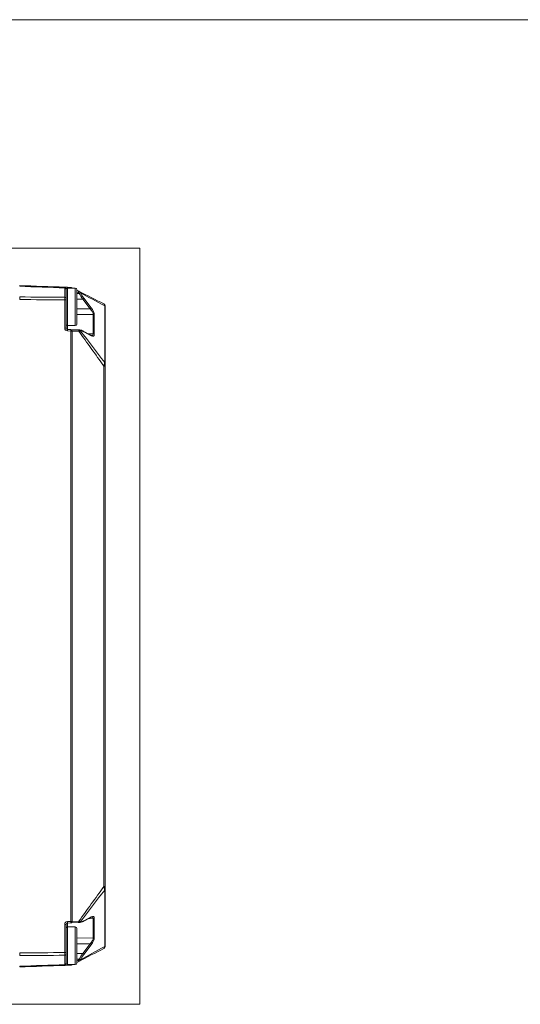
# Model space of a CAD drawing. Header units: millimetres. Extents: x 4 to 836, y 5 to 589.
# Tile 87 of 154: x 489 to 581, y 408 to 589. Entities that reach past the tile are written whole.
import ezdxf

# ---------------------------------------------------------------- set-up
doc = ezdxf.new("R2010")
doc.units = ezdxf.units.MM
doc.layers.add('1', color=7, linetype='Continuous', true_color=0xffffff)
doc.layers.add('256', color=7, linetype='Continuous', true_color=0xffffff)

msp = doc.modelspace()

# ---------------------------------------------------------------- linework, layer by layer
at = {"layer": '1', "color": 251, "linetype": 'Continuous', "lineweight": 18}
for p, q in [((510.845, 547.075), (359.949, 547.075)), ((510.845, 547.075), (510.845, 408.364)), ((359.949, 408.364), (510.845, 408.364))]:
    msp.add_line(p, q, dxfattribs=at)
at = {"layer": '1', "color": 143, "linetype": 'Continuous', "lineweight": 18}
for p, q in [((497.054, 539.931), (497.536, 539.914)), ((497.295, 539.58), (497.295, 537.956)), ((497.536, 539.914), (498.184, 539.891)), ((498.394, 539.837), (498.526, 539.769)), ((499.295, 539.376), (499.653, 539.193)), ((497.295, 537.58), (497.295, 532.408)), ((504.495, 536.275), (504.495, 525.896)), ((497.536, 532.158), (498.184, 532.136)), ((498.184, 532.136), (498.289, 532.132)), ((498.289, 532.132), (499.548, 532.088)), ((499.726, 532.082), (499.735, 532.082)), ((501.824, 531.14), (500.47, 531.856)), ((501.824, 531.14), (501.821, 531.142)), ((504.495, 525.461), (504.495, 429.977)), ((504.495, 429.543), (504.495, 419.163)), ((497.295, 423.03), (497.295, 417.858)), ((498.184, 423.303), (497.536, 423.28)), ((498.289, 423.306), (498.184, 423.303)), ((499.548, 423.35), (498.289, 423.306)), ((499.735, 423.357), (499.726, 423.356)), ((500.47, 423.582), (501.824, 424.298)), ((497.295, 417.483), (497.295, 415.858)), ((497.536, 415.524), (497.054, 415.508)), ((498.184, 415.547), (497.536, 415.524)), ((498.526, 415.669), (498.394, 415.601)), ((499.653, 416.245), (499.295, 416.062))]:
    msp.add_line(p, q, dxfattribs=at)
at = {"layer": '1', "color": 143, "linetype": 'Continuous', "lineweight": 13}
for p, q in [((497.054, 538.081), (497.054, 539.796)), ((499.548, 538.971), (499.295, 539.1)), ((499.295, 538.784), (499.735, 538.787)), ((499.735, 538.787), (499.726, 538.802)), ((499.916, 538.91), (499.925, 538.894)), ((497.054, 537.58), (497.295, 537.58)), ((497.054, 532.408), (497.054, 537.58)), ((500.362, 537.74), (499.295, 537.733)), ((501.716, 535.961), (500.362, 537.74)), ((500.552, 537.935), (501.906, 536.156)), ((499.295, 535.982), (501.716, 535.961)), ((502.293, 534.899), (499.295, 534.925)), ((502.293, 531.359), (502.293, 534.899)), ((502.482, 534.83), (502.482, 531.29)), ((504.392, 526.111), (504.392, 536.49)), ((497.295, 532.408), (497.054, 532.408)), ((497.536, 532.875), (497.536, 532.158)), ((498.184, 531.886), (497.536, 531.908)), ((498.394, 531.882), (498.184, 531.886)), ((498.184, 423.552), (498.184, 531.886)), ((499.653, 531.838), (498.394, 531.882)), ((498.394, 531.882), (498.394, 423.556)), ((499.925, 531.939), (499.916, 531.94)), ((501.906, 531.027), (500.552, 531.743)), ((501.337, 531.398), (502.293, 531.359)), ((504.495, 525.461), (504.223, 525.461)), ((504.223, 429.977), (504.223, 525.461)), ((504.495, 429.977), (504.223, 429.977)), ((504.392, 418.948), (504.392, 429.327)), ((497.295, 423.03), (497.054, 423.03)), ((497.054, 417.858), (497.054, 423.03)), ((497.536, 423.53), (498.184, 423.552)), ((497.536, 423.28), (497.536, 422.563)), ((498.184, 423.552), (498.394, 423.556)), ((498.394, 423.556), (499.653, 423.6)), ((499.916, 423.499), (499.925, 423.499)), ((500.552, 423.695), (501.906, 424.411)), ((502.293, 424.079), (501.337, 424.04)), ((502.293, 420.539), (502.293, 424.079)), ((502.482, 424.148), (502.482, 420.608)), ((499.295, 420.513), (502.293, 420.539)), ((501.716, 419.477), (499.295, 419.456)), ((500.362, 417.698), (501.716, 419.477)), ((501.906, 419.282), (500.552, 417.503)), ((497.295, 417.858), (497.054, 417.858)), ((497.054, 415.642), (497.054, 417.358)), ((499.295, 417.705), (500.362, 417.698)), ((499.735, 416.652), (499.295, 416.654)), ((499.295, 416.338), (499.548, 416.468)), ((499.726, 416.636), (499.735, 416.652)), ((499.925, 416.544), (499.916, 416.528))]:
    msp.add_line(p, q, dxfattribs=at)
at = {"layer": '1', "color": 252, "linetype": 'Continuous', "lineweight": 18}
for p, q in [((498.995, 539.769), (497.595, 539.769)), ((499.295, 539.229), (499.295, 539.469)), ((499.295, 533.169), (499.295, 539.229)), ((497.595, 532.869), (498.995, 532.869)), ((498.995, 422.569), (497.595, 422.569)), ((499.295, 422.029), (499.295, 422.269)), ((499.295, 415.969), (499.295, 422.029)), ((497.595, 415.669), (498.995, 415.669))]:
    msp.add_line(p, q, dxfattribs=at)
at = {"layer": '1', "color": 252, "linetype": 'Continuous', "lineweight": 13}
for p, q in [((497.595, 539.769), (497.595, 532.869)), ((498.995, 539.769), (498.995, 539.506)), ((498.995, 539.506), (498.995, 532.869)), ((497.595, 422.569), (497.595, 415.669)), ((498.995, 422.569), (498.995, 422.306)), ((498.995, 422.306), (498.995, 415.669))]:
    msp.add_line(p, q, dxfattribs=at)
at = {"layer": '1', "color": 143, "linetype": 'Continuous', "lineweight": 18}
for centre, radius, start, end in [((497.045, 539.681), 0.25, 0, 88), ((498.166, 539.392), 0.5, 62.93258, 88), ((503.995, 536.413), 0.5, 0, 62.93258), ((497.545, 532.408), 0.25, 180, 268), ((497.545, 423.03), 0.25, 92, 180), ((503.995, 419.025), 0.5, 297.06742, 0), ((497.045, 415.757), 0.25, 272, 0), ((498.166, 416.047), 0.5, 272, 297.06742)]:
    msp.add_arc(centre, radius, start, end, dxfattribs=at)
at = {"layer": '1', "color": 252, "linetype": 'Continuous', "lineweight": 18}
for centre, start, end in [((497.595, 539.469), 90, 180), ((498.995, 539.469), 0, 90), ((497.595, 533.169), 180, 270), ((498.995, 533.169), 270, 0), ((497.595, 422.269), 90, 180), ((498.995, 422.269), 0, 90), ((497.595, 415.969), 180, 270), ((498.995, 415.969), 270, 0)]:
    msp.add_arc(centre, 0.3, start, end, dxfattribs=at)
at = {"layer": '1', "color": 143, "linetype": 'Continuous', "lineweight": 13}
for centre, start, end in [((497.554, 532.408), 180, 268), ((497.554, 423.03), 92, 180)]:
    msp.add_arc(centre, 0.5, start, end, dxfattribs=at)
for centre, major_axis, ratio, start_param, end_param in [((497.045, 539.58), (-0.25, 0), 0.865309, 3.1415927, 4.6774824), ((497.528, 539.664), (-0.009, -0.25), 0.034878, 1.9830721, 3.1415927), ((498.175, 539.641), (-0.009, -0.25), 0.034878, 2.1085648, 3.1415927), ((498.28, 539.614), (-0.114, -0.223), 0.031081, 2.3564093, 3.1415927), ((499.54, 538.971), (0.114, 0.223), 0.031081, 4.7282703, 6.2831853), ((499.718, 538.802), (0.219, 0.121), 0.016898, 4.7429337, 5.8381156), ((499.726, 538.787), (0.219, 0.121), 0.016898, 4.7429337, 5.8381156), ((501.243, 538.797), (1.824, -2.907), 0.383985, 4.4793488, 4.8372259), ((501.441, 538.904), (1.867, -2.637), 0.399466, 4.4404593, 4.7983364), ((497.045, 537.956), (-0.25, 0), 0.501238, 3.1415927, 4.6774824), ((500.353, 537.827), (-0.199, -0.151), 0.305106, 1.3853773, 2.672573), ((501.707, 536.049), (-0.199, -0.151), 0.305106, 1.3853773, 2.672573), ((501.298, 535.615), (0.917, -0.932), 0.413977, 0.3925369, 1.5352488), ((501.496, 535.722), (0.863, -1.209), 0.395235, 0.5058595, 1.6485714), ((502.284, 534.722), (-0.25, 0), 0.707107, 3.7960911, 4.6774824), ((503.995, 536.275), (0.5, 0), 0.707107, 0, 0.6544985), ((497.528, 531.908), (0.009, 0.25), 0.034878, 4.713607, 6.2831853), ((498.175, 531.886), (0.009, 0.25), 0.034878, 4.713607, 6.2831853), ((498.28, 531.882), (0.009, 0.25), 0.454819, 4.7282703, 6.2831853), ((499.54, 531.838), (0.009, 0.25), 0.454819, 4.7282703, 6.2831853), ((499.718, 531.832), (0.009, 0.25), 0.874957, 5.1880034, 6.2831853), ((499.726, 531.832), (-0.009, -0.25), 0.874957, 2.0464107, 3.1415927), ((501.441, 529.135), (1.874, -2.711), 0.3839, 2.5054473, 2.8633243), ((500.353, 531.635), (-0.117, -0.221), 0.757824, 2.4211082, 3.1420987), ((501.707, 530.919), (0.117, 0.221), 0.757824, 5.5627009, 6.2831684), ((501.496, 532.215), (0.865, -1.236), 0.383064, 5.6412531, 6.783965), ((501.298, 532.108), (0.919, -0.964), 0.394251, 5.9322906, 6.6808027), ((502.284, 531.183), (-0.25, 0), 0.707107, 3.7960911, 4.6774824), ((503.995, 525.896), (0.5, 0), 0.707107, 0, 0.6544985), ((503.995, 429.543), (0.5, 0), 0.707107, 5.6286868, 6.2831853), ((501.496, 423.223), (0.865, 1.236), 0.383064, 5.7824056, 6.9251176), ((497.528, 423.53), (0.009, -0.25), 0.034878, 0, 1.5695784), ((498.175, 423.552), (0.009, -0.25), 0.034878, 0, 1.5695784), ((498.28, 423.556), (0.009, -0.25), 0.454819, 0, 1.554915), ((499.54, 423.6), (-0.009, 0.25), 0.454819, 3.1415927, 4.6965077), ((499.718, 423.606), (-0.009, 0.25), 0.874957, 3.1415927, 4.2367746), ((499.726, 423.607), (0.009, -0.25), 0.874957, 0, 1.0951819), ((501.441, 426.304), (1.874, 2.711), 0.3839, 3.419861, 3.7777381), ((500.353, 423.803), (0.117, -0.221), 0.757824, 6.2829608, 7.0036695), ((501.707, 424.519), (0.117, -0.221), 0.757824, 0.0000168, 0.7204842), ((501.298, 423.331), (0.919, 0.964), 0.394251, 5.885568, 6.6330623), ((502.284, 424.256), (-0.25, 0), 0.707107, 1.6057029, 2.4870942), ((501.298, 419.824), (0.917, 0.932), 0.413977, 4.7479365, 5.8906484), ((501.707, 419.39), (0.199, -0.151), 0.305106, 0.4690196, 1.7562154), ((501.496, 419.716), (0.863, 1.209), 0.395235, 4.6346139, 5.7773258), ((502.284, 420.716), (-0.25, 0), 0.707107, 1.6057029, 2.4870942), ((503.995, 419.163), (0.5, 0), 0.707107, 5.6286868, 6.2831853), ((497.045, 417.483), (-0.25, 0), 0.501238, 1.6057029, 3.1415927), ((501.243, 416.641), (1.824, 2.907), 0.383985, 1.4459594, 1.8038365), ((501.441, 416.534), (1.867, 2.637), 0.399466, 1.4848489, 1.842726), ((500.353, 417.611), (0.199, -0.151), 0.305106, 0.4690196, 1.7562154), ((497.045, 415.858), (-0.25, 0), 0.865309, 1.6057029, 3.1415927), ((497.528, 415.774), (0.009, -0.25), 0.034878, 0, 1.1585207), ((498.175, 415.797), (0.009, -0.25), 0.034878, 0, 1.033028), ((498.28, 415.824), (0.114, -0.223), 0.031081, 0, 0.7851837), ((499.54, 416.468), (-0.114, 0.223), 0.031081, 3.1415927, 4.6965077), ((499.718, 416.636), (-0.219, 0.121), 0.016898, 3.5866624, 4.6818443), ((499.726, 416.652), (0.219, -0.121), 0.016898, 0.4450697, 1.5402516)]:
    msp.add_ellipse(centre, major_axis=major_axis, ratio=ratio, start_param=start_param, end_param=end_param, dxfattribs=at)
at = {"layer": '1', "color": 143, "linetype": 'Continuous', "lineweight": 18}
msp.add_ellipse((501.298, 423.331), major_axis=(0.919, 0.964), ratio=0.394251, start_param=0.3498769, end_param=0.3871936, dxfattribs=at)
for points, knots in [([(488.795, 540.094), (488.795, 540.115), (488.795, 540.151), (488.795, 540.177), (488.795, 540.192), (488.795, 540.197), (488.795, 540.205), (488.795, 540.208), (488.795, 540.216), (488.795, 540.219), (488.795, 540.219)], [0, 0, 0, 0, 0.2501816, 0.5003632, 0.5003632, 0.625454, 0.625454, 0.7505449, 0.7505449, 1, 1, 1, 1]), ([(497.295, 539.681), (497.295, 539.681), (497.295, 539.679), (497.295, 539.67), (497.295, 539.664), (497.295, 539.647), (497.295, 539.636), (497.295, 539.611), (497.295, 539.596), (497.295, 539.58)], [0, 0, 0, 0, 0.25, 0.25, 0.5, 0.5, 0.75, 0.75, 1, 1, 1, 1]), ([(488.795, 537.656), (488.795, 537.698), (488.795, 537.782), (488.795, 537.864), (488.795, 537.925), (488.795, 537.945), (488.795, 537.985), (488.795, 538.005), (488.795, 538.064), (488.795, 538.102), (488.795, 538.14)], [0, 0, 0, 0, 0.25, 0.5, 0.5, 0.625, 0.625, 0.75, 0.75, 1, 1, 1, 1]), ([(497.295, 537.956), (497.295, 537.927), (497.295, 537.898), (497.295, 537.837), (497.295, 537.806), (497.295, 537.743), (497.295, 537.71), (497.295, 537.645), (497.295, 537.613), (497.295, 537.58)], [0, 0, 0, 0, 0.25, 0.25, 0.5, 0.5, 0.75, 0.75, 1, 1, 1, 1]), ([(504.495, 536.413), (504.495, 536.413), (504.495, 536.411), (504.495, 536.404), (504.495, 536.401), (504.495, 536.394), (504.495, 536.39), (504.495, 536.375), (504.495, 536.361), (504.495, 536.334), (504.495, 536.324), (504.495, 536.301), (504.495, 536.289), (504.495, 536.275)], [0, 0, 0, 0, 0.25, 0.25, 0.375, 0.375, 0.5, 0.5, 0.75, 0.75, 0.875, 0.875, 1, 1, 1, 1]), ([(499.548, 532.088), (499.567, 532.087), (499.584, 532.087), (499.618, 532.086), (499.634, 532.085), (499.665, 532.084), (499.679, 532.084), (499.705, 532.083), (499.716, 532.082), (499.726, 532.082)], [0, 0, 0, 0, 0.25, 0.25, 0.5, 0.5, 0.75, 0.75, 1, 1, 1, 1]), ([(500.47, 531.856), (500.407, 531.89), (500.226, 531.976), (499.981, 532.058), (499.8, 532.079), (499.735, 532.082)], [0, 0, 0, 0, 0.2522589, 0.7287132, 1, 1, 1, 1]), ([(502.012, 531.078), (502.012, 531.078), (502.009, 531.078), (501.939, 531.084), (501.868, 531.118), (501.824, 531.14)], [0, 0, 0, 0, 0.0028967, 0.5176868, 1, 1, 1, 1]), ([(504.495, 525.896), (504.495, 525.882), (504.495, 525.867), (504.495, 525.835), (504.495, 525.818), (504.495, 525.766), (504.495, 525.729), (504.495, 525.674), (504.495, 525.655), (504.495, 525.617), (504.495, 525.597), (504.495, 525.539), (504.495, 525.5), (504.495, 525.461)], [0, 0, 0, 0, 0.125, 0.125, 0.25, 0.25, 0.5, 0.5, 0.625, 0.625, 0.75, 0.75, 1, 1, 1, 1]), ([(504.495, 429.977), (504.495, 429.938), (504.495, 429.899), (504.495, 429.841), (504.495, 429.822), (504.495, 429.784), (504.495, 429.765), (504.495, 429.709), (504.495, 429.672), (504.495, 429.62), (504.495, 429.603), (504.495, 429.572), (504.495, 429.557), (504.495, 429.543)], [0, 0, 0, 0, 0.25, 0.25, 0.375, 0.375, 0.5, 0.5, 0.75, 0.75, 0.875, 0.875, 1, 1, 1, 1]), ([(499.726, 423.356), (499.716, 423.356), (499.705, 423.356), (499.679, 423.355), (499.665, 423.354), (499.634, 423.353), (499.618, 423.353), (499.584, 423.351), (499.567, 423.351), (499.548, 423.35)], [0, 0, 0, 0, 0.25, 0.25, 0.5, 0.5, 0.75, 0.75, 1, 1, 1, 1]), ([(499.735, 423.357), (499.792, 423.359), (499.951, 423.376), (500.196, 423.45), (500.386, 423.537), (500.47, 423.582)], [0, 0, 0, 0, 0.2345146, 0.6624306, 1, 1, 1, 1]), ([(501.824, 424.298), (501.856, 424.314), (501.926, 424.349), (502.001, 424.36), (502.008, 424.36), (502.008, 424.36)], [0, 0, 0, 0, 0.3534421, 0.9321438, 1, 1, 1, 1]), ([(504.495, 419.163), (504.495, 419.149), (504.495, 419.137), (504.495, 419.114), (504.495, 419.104), (504.495, 419.077), (504.495, 419.064), (504.495, 419.048), (504.495, 419.044), (504.495, 419.037), (504.495, 419.034), (504.495, 419.027), (504.495, 419.025), (504.495, 419.025)], [0, 0, 0, 0, 0.1251214, 0.1251214, 0.2502427, 0.2502427, 0.5004855, 0.5004855, 0.6256068, 0.6256068, 0.7507282, 0.7507282, 1, 1, 1, 1]), ([(488.795, 417.299), (488.795, 417.336), (488.795, 417.412), (488.795, 417.491), (488.795, 417.552), (488.795, 417.573), (488.795, 417.614), (488.795, 417.635), (488.795, 417.698), (488.795, 417.74), (488.795, 417.782)], [0, 0, 0, 0, 0.25, 0.5, 0.5, 0.625, 0.625, 0.75, 0.75, 1, 1, 1, 1]), ([(497.295, 417.858), (497.295, 417.826), (497.295, 417.793), (497.295, 417.728), (497.295, 417.696), (497.295, 417.632), (497.295, 417.601), (497.295, 417.541), (497.295, 417.511), (497.295, 417.483)], [0, 0, 0, 0, 0.25, 0.25, 0.5, 0.5, 0.75, 0.75, 1, 1, 1, 1]), ([(497.295, 415.858), (497.295, 415.842), (497.295, 415.827), (497.295, 415.802), (497.295, 415.792), (497.295, 415.775), (497.295, 415.768), (497.295, 415.76), (497.295, 415.757), (497.295, 415.757)], [0, 0, 0, 0, 0.2502251, 0.2502251, 0.5004502, 0.5004502, 0.7506753, 0.7506753, 1, 1, 1, 1]), ([(488.795, 415.219), (488.795, 415.219), (488.795, 415.225), (488.795, 415.24), (488.795, 415.256), (488.795, 415.262), (488.795, 415.275), (488.795, 415.282), (488.795, 415.305), (488.795, 415.324), (488.795, 415.344)], [0, 0, 0, 0, 0.25, 0.5, 0.5, 0.625, 0.625, 0.75, 0.75, 1, 1, 1, 1])]:
    msp.add_open_spline(points, degree=3, knots=knots, dxfattribs=at)
for points, degree in [([(488.795, 540.219), (491.548, 540.123), (494.301, 540.027), (497.054, 539.931)], 3), ([(499.653, 539.193), (501.176, 538.415), (502.699, 537.637), (504.223, 536.858)], 3), ([(504.25, 536.844), (504.223, 536.858)], 1), ([(504.223, 418.58), (502.699, 417.802), (501.176, 417.023), (499.653, 416.245)], 3), ([(497.054, 415.508), (494.301, 415.411), (491.548, 415.315), (488.795, 415.219)], 3)]:
    msp.add_open_spline(points, degree=degree, dxfattribs=at)
at = {"layer": '1', "color": 143, "linetype": 'Continuous', "lineweight": 13}
for points in [[(497.054, 539.796), (494.301, 539.896), (491.548, 539.995), (488.795, 540.094)], [(504.392, 536.49), (502.9, 537.297), (501.408, 538.103), (499.916, 538.91)], [(488.795, 538.14), (491.548, 538.12), (494.301, 538.101), (497.054, 538.081)], [(497.054, 537.58), (494.301, 537.606), (491.548, 537.631), (488.795, 537.656)], [(504.223, 525.461), (502.699, 527.587), (501.176, 529.713), (499.653, 531.838)], [(499.916, 531.94), (501.408, 529.997), (502.9, 528.054), (504.392, 526.111)], [(499.653, 423.6), (501.176, 425.726), (502.699, 427.851), (504.223, 429.977)], [(504.392, 429.327), (502.9, 427.385), (501.408, 425.442), (499.916, 423.499)], [(488.795, 417.782), (491.548, 417.807), (494.301, 417.833), (497.054, 417.858)], [(497.054, 417.358), (494.301, 417.338), (491.548, 417.318), (488.795, 417.299)], [(499.916, 416.528), (501.408, 417.335), (502.9, 418.141), (504.392, 418.948)], [(488.795, 415.344), (491.548, 415.443), (494.301, 415.543), (497.054, 415.642)]]:
    msp.add_open_spline(points, degree=3, dxfattribs=at)
for points, knots in [([(497.054, 539.796), (497.054, 539.818), (497.054, 539.837), (497.054, 539.871), (497.054, 539.885), (497.054, 539.908), (497.054, 539.916), (497.054, 539.925), (497.054, 539.927), (497.054, 539.93), (497.054, 539.931), (497.054, 539.931)], [0, 0, 0, 0, 0.25, 0.25, 0.5, 0.5, 0.75, 0.75, 0.875, 0.875, 1, 1, 1, 1]), ([(499.726, 538.802), (499.716, 538.821), (499.705, 538.838), (499.679, 538.87), (499.665, 538.886), (499.634, 538.914), (499.618, 538.927), (499.584, 538.951), (499.567, 538.961), (499.548, 538.971)], [0, 0, 0, 0, 0.25, 0.25, 0.5, 0.5, 0.75, 0.75, 1, 1, 1, 1]), ([(499.653, 539.193), (499.657, 539.191), (499.661, 539.19), (499.668, 539.186), (499.679, 539.18), (499.703, 539.165), (499.737, 539.142), (499.762, 539.121), (499.786, 539.099), (499.798, 539.088), (499.832, 539.052), (499.852, 539.026), (499.879, 538.984), (499.887, 538.97), (499.899, 538.948), (499.904, 538.937), (499.91, 538.925), (499.913, 538.918), (499.915, 538.914), (499.916, 538.91)], [0, 0, 0, 0, 0.03125, 0.03125, 0.0625, 0.125, 0.25, 0.375, 0.375, 0.5, 0.5, 0.75, 0.75, 0.875, 0.875, 0.9375, 0.96875, 0.96875, 1, 1, 1, 1]), ([(497.054, 537.58), (497.054, 537.624), (497.054, 537.667), (497.054, 537.732), (497.054, 537.754), (497.054, 537.797), (497.054, 537.818), (497.054, 537.881), (497.054, 537.923), (497.054, 538.004), (497.054, 538.043), (497.054, 538.081)], [0, 0, 0, 0, 0.25, 0.25, 0.375, 0.375, 0.5, 0.5, 0.75, 0.75, 1, 1, 1, 1]), ([(504.392, 536.49), (504.391, 536.493), (504.391, 536.497), (504.39, 536.503), (504.389, 536.513), (504.386, 536.534), (504.379, 536.576), (504.371, 536.609), (504.363, 536.64), (504.36, 536.651), (504.354, 536.67), (504.344, 536.698), (504.327, 536.739), (504.312, 536.767), (504.299, 536.786), (504.295, 536.792), (504.287, 536.804), (504.274, 536.819), (504.26, 536.832), (504.246, 536.844), (504.239, 536.849), (504.232, 536.853), (504.227, 536.856), (504.225, 536.857), (504.223, 536.858)], [0, 0, 0, 0, 0.015625, 0.015625, 0.03125, 0.0625, 0.125, 0.25, 0.25, 0.3125, 0.3125, 0.375, 0.5, 0.625, 0.625, 0.6875, 0.6875, 0.75, 0.875, 0.875, 0.9375, 0.96875, 0.96875, 1, 1, 1, 1]), ([(499.916, 531.94), (499.913, 531.938), (499.91, 531.936), (499.903, 531.932), (499.891, 531.926), (499.879, 531.92), (499.852, 531.908), (499.832, 531.9), (499.786, 531.882), (499.762, 531.874), (499.723, 531.861), (499.71, 531.856), (499.689, 531.849), (499.682, 531.847), (499.668, 531.843), (499.661, 531.84), (499.653, 531.838)], [0, 0, 0, 0, 0.0625, 0.0625, 0.125, 0.25, 0.25, 0.5, 0.5, 0.75, 0.75, 0.875, 0.875, 0.9375, 0.9375, 1, 1, 1, 1]), ([(504.223, 525.461), (504.225, 525.469), (504.227, 525.477), (504.232, 525.492), (504.239, 525.515), (504.256, 525.569), (504.269, 525.614), (504.283, 525.659), (504.287, 525.674), (504.295, 525.704), (504.308, 525.748), (504.319, 525.79), (504.341, 525.873), (504.354, 525.926), (504.368, 525.988), (504.371, 526), (504.376, 526.024), (504.381, 526.047), (504.386, 526.074), (504.389, 526.093), (504.39, 526.101), (504.391, 526.106), (504.391, 526.108), (504.392, 526.111)], [0, 0, 0, 0, 0.03125, 0.03125, 0.0625, 0.125, 0.25, 0.25, 0.3125, 0.3125, 0.375, 0.5, 0.5, 0.75, 0.75, 0.8125, 0.8125, 0.875, 0.9375, 0.96875, 0.984375, 0.984375, 1, 1, 1, 1]), ([(504.392, 429.327), (504.391, 429.33), (504.391, 429.333), (504.39, 429.338), (504.389, 429.345), (504.386, 429.364), (504.379, 429.402), (504.371, 429.438), (504.363, 429.475), (504.36, 429.487), (504.354, 429.513), (504.344, 429.552), (504.327, 429.62), (504.312, 429.677), (504.299, 429.72), (504.295, 429.735), (504.287, 429.765), (504.274, 429.809), (504.26, 429.855), (504.246, 429.9), (504.239, 429.923), (504.232, 429.946), (504.227, 429.962), (504.225, 429.969), (504.223, 429.977)], [0, 0, 0, 0, 0.015625, 0.015625, 0.03125, 0.0625, 0.125, 0.25, 0.25, 0.3125, 0.3125, 0.375, 0.5, 0.625, 0.625, 0.6875, 0.6875, 0.75, 0.875, 0.875, 0.9375, 0.96875, 0.96875, 1, 1, 1, 1]), ([(499.653, 423.6), (499.657, 423.599), (499.661, 423.598), (499.668, 423.596), (499.679, 423.592), (499.703, 423.584), (499.723, 423.578), (499.762, 423.565), (499.786, 423.556), (499.832, 423.538), (499.852, 423.53), (499.879, 423.518), (499.887, 423.514), (499.899, 423.508), (499.904, 423.505), (499.91, 423.502), (499.913, 423.501), (499.914, 423.5), (499.915, 423.499), (499.916, 423.499)], [0, 0, 0, 0, 0.03125, 0.03125, 0.0625, 0.125, 0.25, 0.25, 0.5, 0.5, 0.75, 0.75, 0.875, 0.875, 0.9375, 0.96875, 0.984375, 0.984375, 1, 1, 1, 1]), ([(497.054, 417.358), (497.054, 417.395), (497.054, 417.435), (497.054, 417.516), (497.054, 417.557), (497.054, 417.62), (497.054, 417.641), (497.054, 417.684), (497.054, 417.706), (497.054, 417.771), (497.054, 417.815), (497.054, 417.858)], [0, 0, 0, 0, 0.25, 0.25, 0.5, 0.5, 0.625, 0.625, 0.75, 0.75, 1, 1, 1, 1]), ([(504.223, 418.58), (504.225, 418.581), (504.227, 418.582), (504.232, 418.585), (504.239, 418.59), (504.256, 418.602), (504.269, 418.615), (504.283, 418.63), (504.287, 418.635), (504.295, 418.646), (504.308, 418.664), (504.319, 418.685), (504.341, 418.731), (504.354, 418.766), (504.368, 418.818), (504.371, 418.829), (504.376, 418.851), (504.381, 418.874), (504.386, 418.904), (504.389, 418.926), (504.39, 418.935), (504.391, 418.942), (504.391, 418.945), (504.392, 418.948)], [0, 0, 0, 0, 0.03125, 0.03125, 0.0625, 0.125, 0.25, 0.25, 0.3125, 0.3125, 0.375, 0.5, 0.5, 0.75, 0.75, 0.8125, 0.8125, 0.875, 0.9375, 0.96875, 0.984375, 0.984375, 1, 1, 1, 1]), ([(497.054, 415.508), (497.054, 415.508), (497.054, 415.508), (497.054, 415.511), (497.054, 415.513), (497.054, 415.522), (497.054, 415.53), (497.054, 415.553), (497.054, 415.567), (497.054, 415.601), (497.054, 415.62), (497.054, 415.642)], [0, 0, 0, 0, 0.125, 0.125, 0.25, 0.25, 0.5, 0.5, 0.75, 0.75, 1, 1, 1, 1]), ([(499.548, 416.468), (499.567, 416.477), (499.584, 416.488), (499.618, 416.511), (499.634, 416.524), (499.665, 416.553), (499.679, 416.568), (499.705, 416.6), (499.716, 416.618), (499.726, 416.636)], [0, 0, 0, 0, 0.25, 0.25, 0.5, 0.5, 0.75, 0.75, 1, 1, 1, 1]), ([(499.916, 416.528), (499.913, 416.521), (499.91, 416.513), (499.903, 416.498), (499.891, 416.476), (499.879, 416.454), (499.852, 416.412), (499.832, 416.386), (499.798, 416.35), (499.786, 416.339), (499.762, 416.317), (499.737, 416.296), (499.71, 416.278), (499.689, 416.265), (499.682, 416.261), (499.668, 416.253), (499.661, 416.249), (499.653, 416.245)], [0, 0, 0, 0, 0.0625, 0.0625, 0.125, 0.25, 0.25, 0.5, 0.5, 0.625, 0.625, 0.75, 0.875, 0.875, 0.9375, 0.9375, 1, 1, 1, 1])]:
    msp.add_open_spline(points, degree=3, knots=knots, dxfattribs=at)
at = {"layer": '256', "color": 3, "linetype": 'Continuous', "lineweight": 18}
msp.add_line((15, 589), (836, 589), dxfattribs=at)

doc.saveas('drawing.dxf')
